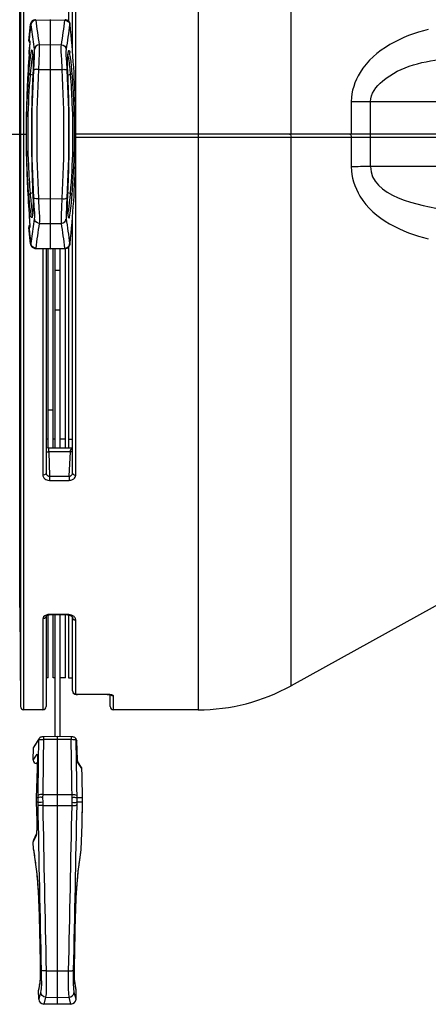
# Paper-space layout 'Sheet' of a CAD drawing. Header units: inches. Extents: x 0.2 to 10.8, y 0.2 to 8.3.
# Tile 148 of 256: x 1.601 to 1.856, y 3.747 to 4.363. Entities that reach past the tile are written whole.
import ezdxf

# ---------------------------------------------------------------- set-up
doc = ezdxf.new("R2010")
doc.units = ezdxf.units.IN
doc.header["$MEASUREMENT"] = 0
doc.layers.get('0').update_dxf_attribs({"lineweight": 5})

psp = doc.layouts.new('Sheet')

# ---------------------------------------------------------------- linework, layer by layer
at = {"color": 0, "linetype": 'ByBlock', "lineweight": -3}
for p, q in [((1.601077, 4.649566), (1.601077, 3.933566)), ((1.603077, 3.931566), (1.603077, 4.651566)), ((1.770237, 4.291566), (1.770237, 4.63652)), ((1.600535, 3.995583), (1.600535, 4.587548)), ((1.71206, 4.515671), (1.71206, 3.931566)), ((1.633563, 4.342316), (1.633563, 4.503572)), ((1.635562, 4.078334), (1.635562, 4.504797)), ((1.631094, 4.487995), (1.631094, 4.362162)), ((1.606345, 4.349946), (1.607356, 4.360239)), ((1.60738, 4.360227), (1.607421, 4.360062)), ((1.610504, 4.363085), (1.610545, 4.362889)), ((1.610545, 4.362889), (1.619694, 4.363047)), ((1.619694, 4.219864), (1.619694, 4.363268)), ((1.619694, 4.363047), (1.628843, 4.362889)), ((1.628843, 4.362889), (1.628884, 4.363085)), ((1.62946, 4.363049), (1.628901, 4.363108)), ((1.630285, 4.362766), (1.62946, 4.363049)), ((1.630963, 4.362307), (1.630287, 4.362765)), ((1.631967, 4.360062), (1.632008, 4.360227)), ((1.60637, 4.349945), (1.606753, 4.349946)), ((1.60637, 4.349945), (1.606414, 4.349363)), ((1.606414, 4.349363), (1.606442, 4.349236)), ((1.606442, 4.349236), (1.606802, 4.348549)), ((1.606756, 4.34733), (1.606707, 4.346383)), ((1.606753, 4.349946), (1.606803, 4.349286)), ((1.609095, 4.347818), (1.609585, 4.344513)), ((1.612717, 4.347416), (1.619694, 4.347536)), ((1.619694, 4.347536), (1.626671, 4.347416)), ((1.606517, 4.34331), (1.606388, 4.341454)), ((1.606643, 4.345269), (1.606517, 4.34331)), ((1.606707, 4.346383), (1.606643, 4.345269)), ((1.608313, 4.34365), (1.60898, 4.338451)), ((1.608313, 4.34365), (1.608323, 4.343223)), ((1.630408, 4.338451), (1.631075, 4.34365)), ((1.631075, 4.34365), (1.631065, 4.343223)), ((1.608967, 4.338876), (1.60898, 4.338451)), ((1.630421, 4.338876), (1.630408, 4.338451)), ((1.608737, 4.328341), (1.607268, 4.328754)), ((1.612265, 4.331938), (1.619694, 4.331966)), ((1.619694, 4.331966), (1.627123, 4.331938)), ((1.632119, 4.328754), (1.63065, 4.328341)), ((1.807842, 4.31205), (1.807842, 4.291566)), ((1.819866, 4.311854), (2.155252, 4.311854)), ((1.819866, 4.271278), (1.819866, 4.311854)), ((1.63538, 4.306173), (1.635397, 4.306335)), ((1.635491, 4.306794), (1.635418, 4.306351)), ((1.635468, 4.306733), (1.635491, 4.306794)), ((1.635165, 4.294372), (1.63518, 4.297929)), ((1.63518, 4.297929), (1.635198, 4.300154)), ((1.570454, 4.291566), (1.604676, 4.291566)), ((2.274714, 4.291566), (1.635163, 4.291566)), ((1.635166, 4.288624), (1.635165, 4.294372)), ((1.635164, 4.289555), (2.274714, 4.289565)), ((1.635184, 4.284579), (1.635166, 4.288624)), ((1.770109, 4.29056), (1.770237, 4.289556)), ((1.770237, 3.946612), (1.770237, 4.289556)), ((1.807714, 4.29056), (1.807842, 4.289555)), ((1.807842, 4.289555), (1.807842, 4.271082)), ((1.63521, 4.28203), (1.635184, 4.284579)), ((1.635233, 4.280602), (1.63521, 4.28203)), ((1.635261, 4.279404), (1.635233, 4.280602)), ((1.635396, 4.276791), (1.635379, 4.27695)), ((1.635414, 4.276783), (1.635385, 4.276993)), ((1.635491, 4.276338), (1.635418, 4.27678)), ((1.635491, 4.276338), (1.635468, 4.276398)), ((2.155252, 4.271278), (1.819866, 4.271278)), ((1.608738, 4.254791), (1.607268, 4.254378)), ((1.632119, 4.254378), (1.630651, 4.254791)), ((1.612265, 4.251194), (1.619694, 4.251166)), ((1.619694, 4.251166), (1.627123, 4.251194)), ((1.60898, 4.244681), (1.608313, 4.239482)), ((1.608967, 4.244256), (1.60898, 4.244681)), ((1.631075, 4.239482), (1.630408, 4.244681)), ((1.630421, 4.244256), (1.630408, 4.244681)), ((1.606388, 4.241678), (1.606514, 4.239857)), ((1.606514, 4.239857), (1.606641, 4.237889)), ((1.606641, 4.237889), (1.606706, 4.236768)), ((1.608313, 4.239482), (1.608323, 4.239909)), ((1.609585, 4.238618), (1.609099, 4.235314)), ((1.631075, 4.239482), (1.631065, 4.239909)), ((1.633563, 4.07956), (1.633563, 4.240816)), ((1.607356, 4.222893), (1.606345, 4.233186)), ((1.60637, 4.233186), (1.606415, 4.233772)), ((1.606753, 4.233186), (1.60637, 4.233186)), ((1.606415, 4.233772), (1.606443, 4.233898)), ((1.606443, 4.233898), (1.606802, 4.234583)), ((1.606753, 4.233186), (1.606803, 4.233846)), ((1.612717, 4.235716), (1.619694, 4.235596)), ((1.619694, 4.235596), (1.626671, 4.235716)), ((1.607421, 4.22307), (1.60738, 4.222904)), ((1.610487, 4.220024), (1.619694, 4.219864)), ((1.610545, 4.220243), (1.610504, 4.220046)), ((1.610545, 4.220243), (1.619694, 4.220085)), ((1.615059, 4.219944), (1.615059, 4.078326)), ((1.617058, 4.21991), (1.617058, 4.079531)), ((1.618294, 4.095137), (1.618294, 4.219888)), ((1.619694, 4.220085), (1.628843, 4.220243)), ((1.619694, 4.219864), (1.628901, 4.220024)), ((1.621494, 4.095137), (1.621494, 4.219895)), ((1.622694, 4.095137), (1.622694, 4.219916)), ((1.625894, 4.095137), (1.625894, 4.219972)), ((1.628884, 4.220046), (1.628843, 4.220243)), ((1.628901, 4.220024), (1.62946, 4.220083)), ((1.629094, 4.095137), (1.629094, 4.220024)), ((1.629461, 4.220083), (1.630287, 4.220367)), ((1.630287, 4.220367), (1.630963, 4.220825)), ((1.631094, 4.220971), (1.631094, 4.095137)), ((1.632008, 4.222904), (1.631967, 4.22307)), ((1.625894, 4.206298), (1.622694, 4.206298)), ((1.625894, 4.18154), (1.622694, 4.18154)), ((1.621494, 4.118844), (1.618294, 4.118844)), ((1.618294, 4.100702), (1.617058, 4.100702)), ((1.622694, 4.100702), (1.621494, 4.100702)), ((1.629094, 4.100702), (1.625894, 4.100702)), ((1.631094, 4.100702), (1.633563, 4.100702)), ((1.617565, 4.095408), (1.617058, 4.095839)), ((1.618294, 4.09516), (1.617565, 4.095408)), ((1.61857, 4.095136), (1.618294, 4.09516)), ((1.633563, 4.095137), (1.618571, 4.095137)), ((1.633563, 4.094376), (1.633359, 4.094205)), ((1.632277, 4.092794), (1.618701, 4.092794)), ((1.618701, 4.092794), (1.61907, 4.077672)), ((1.631539, 4.077672), (1.632277, 4.092794)), ((1.632277, 4.092794), (1.632362, 4.093994)), ((1.633359, 4.094205), (1.632362, 4.093994)), ((1.61907, 4.077672), (1.631539, 4.077672)), ((1.61907, 4.077672), (1.61907, 4.075055)), ((1.631539, 4.077672), (1.631539, 4.075055)), ((1.61907, 4.075055), (1.631539, 4.075055)), ((1.872015, 4.003028), (1.770237, 3.946612)), ((1.600535, 3.995583), (1.601069, 3.9344)), ((1.616177, 3.990363), (1.615502, 3.989708)), ((1.616616, 3.990636), (1.616177, 3.990363)), ((1.61705, 3.990835), (1.616616, 3.990636)), ((1.61811, 3.991132), (1.61705, 3.990835)), ((1.617059, 3.990133), (1.617059, 3.933602)), ((1.619017, 3.991206), (1.61811, 3.991132)), ((1.618294, 3.951566), (1.618294, 3.990782)), ((1.630471, 3.991206), (1.619017, 3.991206)), ((1.619018, 3.990874), (1.619017, 3.991206)), ((1.630471, 3.990874), (1.619018, 3.990874)), ((1.621494, 3.951566), (1.621494, 3.990874)), ((1.622694, 3.956587), (1.622694, 3.990874)), ((1.625894, 3.956587), (1.625894, 3.990874)), ((1.629094, 3.951566), (1.629094, 3.990874)), ((1.631223, 3.991167), (1.630471, 3.991206)), ((1.630471, 3.990874), (1.630471, 3.991206)), ((1.630946, 3.99085), (1.631094, 3.990823)), ((1.631094, 3.990831), (1.631094, 3.951566)), ((1.632923, 3.990767), (1.631223, 3.991167)), ((1.633367, 3.990575), (1.632923, 3.990767)), ((1.615059, 3.988449), (1.615059, 3.931566)), ((1.633563, 3.943457), (1.633563, 3.989424)), ((1.635562, 3.941444), (1.635562, 3.987677)), ((1.622694, 3.91486), (1.622694, 3.956587)), ((1.625894, 3.914852), (1.625894, 3.956587)), ((1.618294, 3.951566), (1.617059, 3.951566)), ((1.622694, 3.951566), (1.621494, 3.951566)), ((1.629094, 3.951566), (1.625894, 3.951566)), ((1.631094, 3.951566), (1.633563, 3.951566)), ((1.63367, 3.942736), (1.633942, 3.942281)), ((1.6349, 3.941424), (1.635289, 3.941315)), ((1.655146, 3.941105), (1.636751, 3.941105)), ((1.656102, 3.94113), (1.655146, 3.941158)), ((1.655146, 3.941105), (1.656739, 3.941014)), ((1.656638, 3.941025), (1.657129, 3.940951)), ((1.656739, 3.941014), (1.657778, 3.940808)), ((1.657129, 3.933601), (1.657129, 3.940951)), ((1.657778, 3.940808), (1.657845, 3.940784)), ((1.657823, 3.940792), (1.658119, 3.940498)), ((1.658119, 3.940498), (1.659129, 3.940231)), ((1.659129, 3.931566), (1.659129, 3.940231)), ((1.615059, 3.931566), (1.603077, 3.931566)), ((1.71206, 3.931566), (1.659129, 3.931566)), ((1.609236, 3.907858), (1.612316, 3.9126)), ((1.612625, 3.913615), (1.609556, 3.908876)), ((1.613615, 3.914425), (1.613433, 3.91433)), ((1.61403, 3.91456), (1.613848, 3.914502)), ((1.614498, 3.914647), (1.614289, 3.914609)), ((1.624094, 3.914888), (1.615439, 3.914716)), ((1.615439, 3.914716), (1.615443, 3.913109)), ((1.615443, 3.913109), (1.624094, 3.91328)), ((1.632749, 3.914716), (1.624094, 3.914888)), ((1.624094, 3.747416), (1.624094, 3.914888)), ((1.624094, 3.91328), (1.632745, 3.913109)), ((1.632749, 3.914716), (1.632745, 3.913109)), ((1.635562, 3.913616), (1.635327, 3.913915)), ((1.635936, 3.913037), (1.635563, 3.913615)), ((1.635563, 3.913614), (1.635713, 3.913334)), ((1.635713, 3.913334), (1.635872, 3.9126)), ((1.635872, 3.9126), (1.636253, 3.912012)), ((1.636048, 3.91284), (1.63595, 3.913015)), ((1.636258, 3.912012), (1.636048, 3.91284)), ((1.636258, 3.912012), (1.636237, 3.912228)), ((1.636654, 3.900585), (1.636253, 3.912012)), ((1.608964, 3.900083), (1.609236, 3.907858)), ((1.608964, 3.900083), (1.611445, 3.903792)), ((1.611445, 3.903792), (1.61153, 3.903172)), ((1.611619, 3.901017), (1.610762, 3.876562)), ((1.610963, 3.898013), (1.611545, 3.898888)), ((1.611514, 3.898013), (1.610963, 3.898013)), ((1.61153, 3.903172), (1.611603, 3.90302)), ((1.611586, 3.903185), (1.611619, 3.902781)), ((1.611586, 3.903183), (1.611619, 3.901017)), ((1.63672, 3.899501), (1.636654, 3.900585)), ((1.63678, 3.899077), (1.636659, 3.900585)), ((1.636739, 3.899386), (1.636659, 3.900585)), ((1.636765, 3.899099), (1.63672, 3.899501)), ((1.636822, 3.898761), (1.636765, 3.899099)), ((1.636875, 3.898603), (1.636777, 3.899049)), ((1.639202, 3.895484), (1.63678, 3.899077)), ((1.636798, 3.898981), (1.63678, 3.899077)), ((1.636875, 3.898603), (1.636822, 3.898761)), ((1.639406, 3.894855), (1.636875, 3.898603)), ((1.639562, 3.890408), (1.639406, 3.894855)), ((1.639563, 3.890333), (1.639562, 3.890407)), ((1.639882, 3.876003), (1.639562, 3.89038)), ((1.610762, 3.876562), (1.610762, 3.87377)), ((1.611771, 3.876562), (1.61077, 3.876562)), ((1.61178, 3.87377), (1.61077, 3.87377)), ((1.611799, 3.878049), (1.611771, 3.876562)), ((1.611771, 3.876562), (1.61178, 3.87377)), ((1.61178, 3.87377), (1.611821, 3.872093)), ((1.614924, 3.878564), (1.614896, 3.876792)), ((1.614896, 3.876792), (1.614904, 3.873729)), ((1.614904, 3.873729), (1.614945, 3.87173)), ((1.614924, 3.878564), (1.624094, 3.878596)), ((1.624094, 3.878596), (1.633264, 3.878564)), ((1.633243, 3.87173), (1.633284, 3.873729)), ((1.633292, 3.876792), (1.633264, 3.878564)), ((1.633284, 3.873729), (1.633292, 3.876792)), ((1.636367, 3.872093), (1.636408, 3.87377)), ((1.636416, 3.876562), (1.636388, 3.878049)), ((1.636408, 3.87377), (1.636416, 3.876562)), ((1.639868, 3.87377), (1.636408, 3.87377)), ((1.639868, 3.876562), (1.636416, 3.876562)), ((1.639562, 3.859952), (1.639882, 3.874315)), ((1.639838, 3.872839), (1.639868, 3.87377)), ((1.639868, 3.876562), (1.63984, 3.877443)), ((1.639891, 3.875166), (1.639869, 3.876559)), ((1.639869, 3.873772), (1.639891, 3.875166)), ((1.639891, 3.875166), (1.639887, 3.875711)), ((1.639887, 3.874607), (1.639891, 3.875166)), ((1.614945, 3.87173), (1.624094, 3.871707)), ((1.624094, 3.871707), (1.633243, 3.87173)), ((1.611055, 3.854743), (1.611019, 3.854395)), ((1.639014, 3.844228), (1.639562, 3.859924)), ((1.639562, 3.859925), (1.639563, 3.859998)), ((1.61079, 3.852962), (1.609004, 3.849096)), ((1.609174, 3.844228), (1.609004, 3.849096)), ((1.610924, 3.853776), (1.609187, 3.850004)), ((1.61079, 3.852962), (1.610864, 3.853593)), ((1.610864, 3.853593), (1.610964, 3.853864)), ((1.609174, 3.844228), (1.6092, 3.844052)), ((1.609174, 3.844228), (1.609194, 3.844009)), ((1.609194, 3.844009), (1.610686, 3.833277)), ((1.637502, 3.833277), (1.638994, 3.844009)), ((1.638982, 3.84401), (1.639014, 3.844228)), ((1.638994, 3.844009), (1.639014, 3.844228)), ((1.610673, 3.833467), (1.610686, 3.833277)), ((1.610673, 3.833467), (1.610697, 3.833284)), ((1.637491, 3.833284), (1.637515, 3.833467)), ((1.637515, 3.833467), (1.637502, 3.833277)), ((1.612706, 3.803004), (1.613361, 3.773825)), ((1.634827, 3.773825), (1.635482, 3.803004)), ((1.617117, 3.768318), (1.624094, 3.7683)), ((1.617117, 3.768318), (1.617122, 3.768029)), ((1.624094, 3.7683), (1.631071, 3.768318)), ((1.631066, 3.768029), (1.631071, 3.768318)), ((1.617122, 3.768029), (1.617128, 3.767685)), ((1.617158, 3.765172), (1.61716, 3.764997)), ((1.61716, 3.764997), (1.617161, 3.764852)), ((1.617161, 3.764852), (1.617161, 3.764732)), ((1.631027, 3.764852), (1.631028, 3.764997)), ((1.631027, 3.764732), (1.631027, 3.764852)), ((1.631028, 3.764997), (1.631029, 3.765172)), ((1.63106, 3.767685), (1.631066, 3.768029)), ((1.61302, 3.759871), (1.612247, 3.756238)), ((1.612442, 3.750652), (1.612247, 3.756238)), ((1.613059, 3.760351), (1.61229, 3.756725)), ((1.61302, 3.759871), (1.613059, 3.760351)), ((1.635127, 3.76036), (1.634969, 3.761788)), ((1.635898, 3.756725), (1.635129, 3.760351)), ((1.635168, 3.759871), (1.635129, 3.760351)), ((1.635941, 3.756238), (1.635168, 3.759871)), ((1.635746, 3.750652), (1.635941, 3.756238)), ((1.613529, 3.754857), (1.612442, 3.750652)), ((1.616665, 3.751841), (1.615585, 3.747564)), ((1.616665, 3.751841), (1.624094, 3.751714)), ((1.624094, 3.751714), (1.631523, 3.751841)), ((1.632604, 3.747564), (1.631523, 3.751841)), ((1.635746, 3.750652), (1.634659, 3.754857)), ((1.624094, 3.747416), (1.615584, 3.747564)), ((1.632604, 3.747564), (1.624094, 3.747416))]:
    psp.add_line(p, q, dxfattribs=at)
for points in [[(1.610487, 4.363108), (1.609928, 4.363049), (1.609103, 4.362766), (1.608427, 4.36231), (1.607915, 4.361737), (1.60757, 4.361098), (1.607387, 4.360457), (1.607356, 4.360239)], [(1.632032, 4.360239), (1.632001, 4.360454), (1.63182, 4.361093), (1.631477, 4.361731), (1.630966, 4.362305)], [(1.606803, 4.349392), (1.606802, 4.349401), (1.606804, 4.349376), (1.606807, 4.349286), (1.60681, 4.349142), (1.606809, 4.34895), (1.606806, 4.348713), (1.606799, 4.348432), (1.606788, 4.348107), (1.606774, 4.34774), (1.606756, 4.34733)], [(1.606388, 4.341454), (1.605259, 4.321822), (1.604676, 4.301678)], [(1.608982, 4.338438), (1.608995, 4.338282), (1.609014, 4.337743), (1.609017, 4.336898), (1.609001, 4.335749), (1.608964, 4.334289), (1.608905, 4.332508)], [(1.63077, 4.325638), (1.630543, 4.330932), (1.630459, 4.333188), (1.630403, 4.335037), (1.630375, 4.336486), (1.630372, 4.337548), (1.63039, 4.338225), (1.630406, 4.338437)], [(1.606273, 4.329716), (1.606393, 4.329352), (1.606738, 4.329018), (1.607268, 4.328754)], [(1.608905, 4.332508), (1.608722, 4.327986), (1.608618, 4.325638)], [(1.633115, 4.329716), (1.632995, 4.329352), (1.632649, 4.329018), (1.632119, 4.328754)], [(1.608618, 4.325638), (1.608133, 4.312342), (1.607878, 4.29852), (1.607878, 4.284643), (1.608132, 4.27082), (1.608618, 4.257494)], [(1.63077, 4.257494), (1.631255, 4.270789), (1.63151, 4.284611), (1.63151, 4.298488), (1.631256, 4.312311), (1.63077, 4.325638)], [(1.604874, 4.308506), (1.604663, 4.302682), (1.604664, 4.280418), (1.604876, 4.27457)], [(1.635198, 4.300154), (1.635225, 4.302108), (1.635242, 4.302954), (1.63526, 4.3037), (1.635281, 4.304347), (1.635302, 4.304898), (1.635325, 4.305356), (1.635349, 4.305727), (1.635372, 4.306014), (1.635394, 4.306217), (1.635412, 4.306336)], [(1.769267, 4.291566), (1.769754, 4.291296), (1.770109, 4.29056)], [(1.806873, 4.291566), (1.807359, 4.291296), (1.807714, 4.29056)], [(1.604676, 4.281485), (1.605258, 4.26134), (1.606388, 4.241678)], [(1.635415, 4.276781), (1.635404, 4.276844), (1.635387, 4.27697), (1.635369, 4.277154), (1.63535, 4.277393), (1.63533, 4.277686), (1.635312, 4.278032), (1.635294, 4.278434), (1.635277, 4.27889), (1.635261, 4.279404)], [(1.608618, 4.257494), (1.608845, 4.2522), (1.608929, 4.249943), (1.608985, 4.248095), (1.609013, 4.246646), (1.609016, 4.245584), (1.608998, 4.244907), (1.608982, 4.244695)], [(1.630483, 4.250624), (1.630665, 4.255146), (1.63077, 4.257494)], [(1.606273, 4.253416), (1.606393, 4.253779), (1.606738, 4.254114), (1.607268, 4.254378)], [(1.630406, 4.244694), (1.630393, 4.24485), (1.630374, 4.245388), (1.630371, 4.246234), (1.630387, 4.247383), (1.630424, 4.248843), (1.630483, 4.250624)], [(1.633115, 4.253416), (1.632995, 4.253779), (1.632649, 4.254114), (1.632119, 4.254378)], [(1.606706, 4.236768), (1.606755, 4.235815), (1.606773, 4.235404), (1.606788, 4.235035), (1.606799, 4.23471), (1.606806, 4.234429), (1.606809, 4.234191), (1.60681, 4.233999), (1.606808, 4.233853), (1.606804, 4.23376), (1.606803, 4.233743)], [(1.607356, 4.222893), (1.607387, 4.222678), (1.607568, 4.222039), (1.607911, 4.221401), (1.608422, 4.220827), (1.609099, 4.220367), (1.609927, 4.220083), (1.610487, 4.220024)], [(1.630961, 4.220822), (1.631473, 4.221395), (1.631818, 4.222033), (1.632001, 4.222675), (1.632032, 4.222893)], [(1.632362, 4.093994), (1.632531, 4.094425), (1.632886, 4.094714), (1.633344, 4.094897), (1.633563, 4.094945)], [(1.633563, 4.093155), (1.633279, 4.09296), (1.632277, 4.092794)], [(1.617058, 4.079531), (1.616802, 4.07893), (1.616069, 4.078488), (1.615059, 4.078326)], [(1.615059, 4.078326), (1.615093, 4.077898), (1.615188, 4.077499), (1.615346, 4.077108), (1.615575, 4.076717), (1.615893, 4.076326), (1.616316, 4.075946), (1.616843, 4.075604), (1.61747, 4.075326), (1.618206, 4.075132), (1.61907, 4.075055)], [(1.617058, 4.079531), (1.617076, 4.07929), (1.617125, 4.079065), (1.617204, 4.078845), (1.617319, 4.078624), (1.617479, 4.078403), (1.617691, 4.078187), (1.617955, 4.077993), (1.618269, 4.077833), (1.618638, 4.07772), (1.61907, 4.077672)], [(1.631539, 4.077672), (1.631804, 4.077695), (1.632051, 4.077745), (1.632292, 4.077823), (1.632533, 4.077934), (1.632774, 4.078086), (1.633009, 4.078285), (1.633221, 4.078532), (1.633393, 4.078824), (1.633514, 4.079164), (1.633563, 4.07956)], [(1.631539, 4.075055), (1.632068, 4.075084), (1.632561, 4.075163), (1.633042, 4.075292), (1.633522, 4.075481), (1.634002, 4.075741), (1.63447, 4.076087), (1.63489, 4.076519), (1.635231, 4.077031), (1.635469, 4.077632), (1.635562, 4.078334)], [(1.633563, 4.07956), (1.633807, 4.078951), (1.634542, 4.0785), (1.635562, 4.078334)], [(1.617059, 3.990133), (1.616802, 3.989308), (1.616069, 3.98868), (1.615059, 3.988449)], [(1.615502, 3.989708), (1.615272, 3.989334), (1.615118, 3.988917), (1.615059, 3.988449)], [(1.617058, 3.990111), (1.617061, 3.990117), (1.617166, 3.99026), (1.617488, 3.990504), (1.618036, 3.990736), (1.618748, 3.990864), (1.619018, 3.990874)], [(1.630471, 3.990874), (1.631026, 3.990845), (1.631969, 3.990653), (1.632747, 3.990314), (1.633269, 3.989913), (1.633512, 3.989571), (1.633562, 3.989365)], [(1.635562, 3.987677), (1.635506, 3.988194), (1.635355, 3.988666), (1.635128, 3.989094), (1.634843, 3.989477), (1.634514, 3.989814), (1.634156, 3.990105), (1.633774, 3.990357), (1.633367, 3.990575)], [(1.633562, 3.989365), (1.633807, 3.988556), (1.634542, 3.987913), (1.635562, 3.987677)], [(1.633562, 3.943362), (1.633807, 3.942456), (1.634542, 3.941716), (1.635562, 3.941444)], [(1.633562, 3.943362), (1.633673, 3.942719), (1.634159, 3.94193), (1.634906, 3.941419), (1.635823, 3.94117), (1.636751, 3.941105)], [(1.636751, 3.941158), (1.636586, 3.941161), (1.636417, 3.941169), (1.636242, 3.941185), (1.636061, 3.94121), (1.635883, 3.941248), (1.635724, 3.941299), (1.635608, 3.941365), (1.635562, 3.941444)], [(1.659129, 3.940231), (1.65909, 3.940357), (1.658979, 3.940479), (1.658786, 3.940602), (1.658497, 3.940726), (1.658087, 3.940851), (1.657552, 3.940966), (1.656896, 3.941062), (1.656102, 3.94113)], [(1.612625, 3.913615), (1.612475, 3.913334), (1.612316, 3.9126)], [(1.615439, 3.914716), (1.615032, 3.914699), (1.61448, 3.914645), (1.614011, 3.914556), (1.613593, 3.914418), (1.613188, 3.914196), (1.612824, 3.913875), (1.612625, 3.913615)], [(1.635326, 3.913916), (1.634959, 3.914223), (1.634557, 3.914434), (1.634143, 3.914565), (1.633675, 3.91465), (1.633126, 3.914701), (1.632749, 3.914716)], [(1.636253, 3.912012), (1.636144, 3.912611), (1.63595, 3.913016)], [(1.610762, 3.87377), (1.611162, 3.862314), (1.611186, 3.861385), (1.611202, 3.860494), (1.611209, 3.859647), (1.611209, 3.858847), (1.611202, 3.858098), (1.611189, 3.857403), (1.611171, 3.856762), (1.611148, 3.856177), (1.611121, 3.855648), (1.61109, 3.855178), (1.611057, 3.854766), (1.611022, 3.854415), (1.610986, 3.854131), (1.610954, 3.853919), (1.610928, 3.853787)], [(1.610686, 3.833276), (1.611013, 3.830552), (1.611381, 3.826922), (1.611741, 3.822692), (1.612071, 3.817994), (1.612352, 3.812979), (1.612569, 3.807809), (1.612706, 3.803004)], [(1.635482, 3.803004), (1.635618, 3.807777), (1.635834, 3.812947), (1.636115, 3.817963), (1.636444, 3.822663), (1.636805, 3.826897), (1.637173, 3.830531), (1.637502, 3.833276)], [(1.613361, 3.773825), (1.613409, 3.770902), (1.613415, 3.767927), (1.613377, 3.765386), (1.613309, 3.763335), (1.61322, 3.761797), (1.613124, 3.760781), (1.613061, 3.76036)], [(1.634811, 3.765363), (1.634774, 3.767867), (1.634778, 3.770845), (1.634827, 3.773825)], [(1.635127, 3.760361), (1.635065, 3.760771), (1.63497, 3.761778), (1.634881, 3.763301), (1.634812, 3.765337)]]:
    psp.add_lwpolyline(points, dxfattribs=at)
for centre, radius, start, end in [((2.253694, 4.291566), 0.649951, 173.935905, 174.846667), ((2.28736, 4.446773), 0.685446, 187.26756, 188.300554), ((2.287089, 4.449929), 0.68212, 187.331045, 188.643535), ((0.952299, 4.449929), 0.68212, 351.356465, 352.668955), ((0.952054, 4.44677), 0.685419, 351.420145, 352.73245), ((0.985694, 4.291566), 0.649951, 1.337201, 6.064095), ((1.608337, 4.349766), 0.002, 174.846852, 219.43279), ((2.303636, 4.291522), 0.699033, 175.903003, 177.530989), ((1.280346, 4.36516), 0.326904, 355.84331, 356.628938), ((2.375847, 4.446395), 0.77438, 187.655862, 187.981005), ((0.863541, 4.446395), 0.77438, 352.018995, 352.344063), ((2.342574, 4.291566), 0.734529, 176.88639, 183.11361), ((2.367549, 4.291566), 0.756363, 176.940272, 183.059728), ((0.871839, 4.291566), 0.756363, 356.940271, 3.059729), ((0.896814, 4.291566), 0.734529, 356.88639, 3.11361), ((2.363273, 4.291451), 0.755428, 177.405093, 178.430219), ((0.87612, 4.291451), 0.755423, 1.568593, 2.59491), ((2.302826, 4.291561), 0.698222, 177.531314, 178.369754), ((2.302612, 4.291564), 0.698008, 178.369506, 179.177747), ((2.359942, 4.29155), 0.752095, 178.430795, 178.782707), ((0.879505, 4.291552), 0.752036, 1.250589, 1.568023), ((2.359265, 4.291566), 0.751418, 178.782817, 181.250042), ((0.880123, 4.291566), 0.751418, 358.783036, 1.25053), ((2.302737, 4.291566), 0.698133, 179.178065, 180.496166), ((2.302482, 4.291564), 0.697878, 180.496228, 181.626801), ((2.359891, 4.29158), 0.752044, 181.2501, 181.568032), ((0.879439, 4.291582), 0.752102, 358.430785, 358.782926), ((0.985694, 4.291566), 0.649951, 353.935905, 358.662799), ((2.302831, 4.291571), 0.698227, 181.626538, 182.467428), ((2.363256, 4.29168), 0.75541, 181.568597, 182.594918), ((0.876127, 4.29168), 0.755415, 357.405085, 358.430215), ((2.30363, 4.29161), 0.699027, 182.467751, 184.097003), ((2.375847, 4.136737), 0.77438, 172.018995, 172.344063), ((0.863541, 4.136737), 0.77438, 7.655862, 7.981005), ((0.952054, 4.136362), 0.685419, 7.26755, 8.579855), ((1.608337, 4.233366), 0.002, 140.568114, 185.153148), ((2.253694, 4.291566), 0.649951, 185.153333, 186.064095), ((2.28736, 4.136359), 0.685446, 171.699446, 172.73244), ((2.287089, 4.133203), 0.68212, 171.356465, 172.668955), ((0.952299, 4.133203), 0.68212, 7.331045, 8.643535), ((1.71206, 4.051566), 0.12, 270, 299), ((1.603077, 3.933566), 0.002, 180.5, 270), ((1.615059, 3.933566), 0.002, 270, 1), ((1.659129, 3.933566), 0.002, 178.999984, 270), ((18.033748, 3.650017), 16.423532, 179.0839027, 179.2044537), ((18.115351, 3.647751), 16.502042, 179.078626, 179.1985785), ((-14.867164, 3.647751), 16.502042, 0.8014215, 0.921374), ((-14.78556, 3.650017), 16.423532, 0.7955463, 0.9160973), ((1.611234, 3.907788), 0.002, 147.058114, 178), ((1.610963, 3.900013), 0.002, 178, 270.000001), ((1.638207, 3.894813), 0.0012, 2.000001, 33.98844), ((31.144908, 4.438401), 29.538517, 181.0985321, 181.2991654), ((31.288095, 4.442995), 29.678648, 181.1029165, 181.3026027), ((-28.039907, 4.442995), 29.678648, 358.6973973, 358.8970835), ((-27.896721, 4.438401), 29.538517, 358.7008346, 358.9014679), ((1.611003, 3.849166), 0.002, 155.229839, 182.000001), ((1.600481, 3.855247), 0.010593, 351.811468, 352.292759), ((1.614246, 3.756307), 0.002, 167.959257, 181.999967), ((1.633942, 3.756307), 0.002, 358.000033, 12.040743), ((1.61564, 3.750764), 0.0032, 182, 268.999997), ((1.632548, 3.750764), 0.0032, 271.000003, 358)]:
    psp.add_arc(centre, radius, start, end, dxfattribs=at)
for points in [[(1.610504, 4.363085), (1.609212, 4.363061), (1.607224, 4.361566), (1.60773, 4.360377)], [(1.610545, 4.362889), (1.60926, 4.362863), (1.607266, 4.361392), (1.607771, 4.360209)], [(1.628843, 4.362889), (1.630128, 4.362863), (1.632122, 4.361392), (1.631617, 4.360209)], [(1.628884, 4.363085), (1.630176, 4.363061), (1.632164, 4.361566), (1.631658, 4.360377)], [(1.606819, 4.34924), (1.606818, 4.348138), (1.606748, 4.347037), (1.606684, 4.345937)], [(1.612717, 4.347415), (1.611416, 4.347389), (1.609397, 4.345856), (1.609941, 4.344675)], [(1.626671, 4.347416), (1.627971, 4.347389), (1.629991, 4.345856), (1.629447, 4.344675)], [(1.819864, 4.271278), (1.819864, 4.252832), (1.849789, 4.246852), (1.868014, 4.244005)], [(1.612717, 4.235716), (1.611416, 4.235743), (1.609397, 4.237276), (1.609941, 4.238457)], [(1.626671, 4.235716), (1.627971, 4.235743), (1.629991, 4.237276), (1.629447, 4.238457)], [(1.610504, 4.220046), (1.609212, 4.220071), (1.607224, 4.221566), (1.60773, 4.222755)], [(1.610545, 4.220243), (1.60926, 4.220269), (1.607266, 4.22174), (1.607771, 4.222923)], [(1.628843, 4.220243), (1.630128, 4.220269), (1.632122, 4.22174), (1.631617, 4.222923)], [(1.628884, 4.220046), (1.630176, 4.220071), (1.632164, 4.221566), (1.631658, 4.222755)], [(1.612713, 3.802978), (1.612926, 3.793252), (1.613144, 3.783527), (1.613367, 3.773801)], [(1.634821, 3.773801), (1.635044, 3.783527), (1.635262, 3.793252), (1.635475, 3.802978)], [(1.616665, 3.751841), (1.615345, 3.751878), (1.613278, 3.753502), (1.613893, 3.754671)], [(1.631523, 3.751841), (1.632843, 3.751878), (1.63491, 3.753502), (1.634295, 3.754671)]]:
    psp.add_open_spline(points, degree=3, dxfattribs=at)
for points, knots in [([(1.855992, 4.357053), (1.839691, 4.352976), (1.815737, 4.341595), (1.807842, 4.318362), (1.807842, 4.31205)], [0, 0, 0, 0, 0.7269431, 1, 1, 1, 1]), ([(1.606753, 4.349946), (1.606815, 4.349945), (1.606782, 4.349575), (1.606819, 4.349415), (1.606819, 4.34924)], [0, 0, 0, 0, 0.2608652, 1, 1, 1, 1]), ([(1.612717, 4.347416), (1.612791, 4.34683), (1.61268, 4.341647), (1.612473, 4.336505), (1.612265, 4.331938)], [0, 0, 0, 0, 0.1143706, 1, 1, 1, 1]), ([(1.627123, 4.331938), (1.627038, 4.333804), (1.626912, 4.338952), (1.626255, 4.344148), (1.626671, 4.347416)], [0, 0, 0, 0, 0.3618309, 1, 1, 1, 1]), ([(1.606273, 4.329716), (1.606455, 4.33198), (1.606643, 4.334449), (1.607991, 4.346057), (1.608313, 4.34365)], [0, 0, 0, 0, 0.4831529, 1, 1, 1, 1]), ([(1.609585, 4.344513), (1.609659, 4.344021), (1.609547, 4.339643), (1.609338, 4.335313), (1.609129, 4.331463)], [0, 0, 0, 0, 0.1142819, 1, 1, 1, 1]), ([(1.630259, 4.331463), (1.630174, 4.333028), (1.630046, 4.337366), (1.629388, 4.341759), (1.629803, 4.344513)], [0, 0, 0, 0, 0.3601711, 1, 1, 1, 1]), ([(1.631075, 4.34365), (1.631089, 4.343757), (1.632054, 4.343916), (1.631412, 4.341296), (1.63243, 4.338986), (1.632611, 4.334544), (1.632974, 4.331468), (1.633115, 4.329716)], [0, 0, 0, 0, 0.0224989, 0.1359068, 0.3438437, 0.6365602, 1, 1, 1, 1]), ([(1.607268, 4.328754), (1.607379, 4.33005), (1.607759, 4.334009), (1.608181, 4.337974), (1.608688, 4.340605)], [0, 0, 0, 0, 0.3268595, 1, 1, 1, 1]), ([(1.609003, 4.33845), (1.609034, 4.33784), (1.608996, 4.333568), (1.608786, 4.329306), (1.60862, 4.325653)], [0, 0, 0, 0, 0.1432885, 1, 1, 1, 1]), ([(1.608967, 4.338876), (1.608976, 4.338816), (1.60899, 4.338678), (1.608998, 4.338539), (1.609002, 4.338461)], [0, 0, 0, 0, 0.4377136, 1, 1, 1, 1]), ([(1.630768, 4.325653), (1.630703, 4.327092), (1.630545, 4.331354), (1.630244, 4.335625), (1.630385, 4.338448)], [0, 0, 0, 0, 0.337637, 1, 1, 1, 1]), ([(1.630386, 4.33846), (1.63039, 4.338538), (1.630398, 4.338677), (1.630412, 4.338816), (1.630421, 4.338876)], [0, 0, 0, 0, 0.5629075, 1, 1, 1, 1]), ([(1.6307, 4.340605), (1.630825, 4.339956), (1.631449, 4.336024), (1.631837, 4.332061), (1.632119, 4.328754)], [0, 0, 0, 0, 0.1660987, 1, 1, 1, 1]), ([(1.819866, 4.311854), (1.819853, 4.316811), (1.833756, 4.333983), (1.853814, 4.336916), (1.868015, 4.339126)], [0, 0, 0, 0, 0.2564734, 1, 1, 1, 1]), ([(1.606273, 4.253416), (1.605784, 4.259514), (1.60428, 4.28492), (1.604727, 4.310448), (1.606273, 4.329716)], [0, 0, 0, 0, 0.2404192, 1, 1, 1, 1]), ([(1.607268, 4.254378), (1.60678, 4.26032), (1.60528, 4.285083), (1.605725, 4.309973), (1.607268, 4.328754)], [0, 0, 0, 0, 0.240337, 1, 1, 1, 1]), ([(1.612265, 4.331938), (1.611522, 4.331974), (1.61105, 4.332363), (1.60929, 4.331576), (1.609493, 4.331483)], [0, 0, 0, 0, 0.7694196, 1, 1, 1, 1]), ([(1.627123, 4.331938), (1.627866, 4.331974), (1.628337, 4.332363), (1.630098, 4.331576), (1.629895, 4.331483)], [0, 0, 0, 0, 0.7694179, 1, 1, 1, 1]), ([(1.632119, 4.328754), (1.632608, 4.322812), (1.634108, 4.298049), (1.633663, 4.273159), (1.632119, 4.254378)], [0, 0, 0, 0, 0.2403415, 1, 1, 1, 1]), ([(1.633115, 4.329716), (1.633604, 4.323617), (1.635108, 4.298212), (1.634661, 4.272683), (1.633115, 4.253416)], [0, 0, 0, 0, 0.2404237, 1, 1, 1, 1]), ([(1.807842, 4.31205), (1.80978, 4.311982), (1.813787, 4.311885), (1.817796, 4.311854), (1.819866, 4.311854)], [0, 0, 0, 0, 0.4836211, 1, 1, 1, 1]), ([(1.635352, 4.277274), (1.635217, 4.279125), (1.635209, 4.288653), (1.634804, 4.29819), (1.635352, 4.305836)], [0, 0, 0, 0, 0.1948871, 1, 1, 1, 1]), ([(1.635352, 4.305836), (1.635356, 4.305895), (1.635365, 4.306008), (1.635375, 4.30612), (1.63538, 4.306173)], [0, 0, 0, 0, 0.5255317, 1, 1, 1, 1]), ([(1.635397, 4.306335), (1.635406, 4.306418), (1.635424, 4.306551), (1.63545, 4.306684), (1.635468, 4.306733)], [0, 0, 0, 0, 0.6130045, 1, 1, 1, 1]), ([(1.635379, 4.27695), (1.635375, 4.277001), (1.635365, 4.277109), (1.635356, 4.277217), (1.635352, 4.277274)], [0, 0, 0, 0, 0.4745694, 1, 1, 1, 1]), ([(1.635468, 4.276398), (1.63545, 4.276447), (1.635424, 4.276578), (1.635406, 4.27671), (1.635396, 4.276791)], [0, 0, 0, 0, 0.3888731, 1, 1, 1, 1]), ([(1.819866, 4.271278), (1.817796, 4.271278), (1.813787, 4.271247), (1.80978, 4.27115), (1.807842, 4.271082)], [0, 0, 0, 0, 0.5163789, 1, 1, 1, 1]), ([(1.807842, 4.271082), (1.807842, 4.264723), (1.81543, 4.241323), (1.839697, 4.230153), (1.855992, 4.226078)], [0, 0, 0, 0, 0.274601, 1, 1, 1, 1]), ([(1.60862, 4.257479), (1.608685, 4.25604), (1.608842, 4.251778), (1.609146, 4.247505), (1.609003, 4.244681)], [0, 0, 0, 0, 0.3374648, 1, 1, 1, 1]), ([(1.630385, 4.24468), (1.630354, 4.245292), (1.630392, 4.249564), (1.630602, 4.253827), (1.630768, 4.257479)], [0, 0, 0, 0, 0.1435643, 1, 1, 1, 1]), ([(1.608313, 4.239482), (1.608299, 4.239374), (1.607336, 4.239214), (1.607975, 4.241834), (1.606959, 4.244141), (1.606777, 4.248584), (1.606414, 4.251662), (1.606273, 4.253416)], [0, 0, 0, 0, 0.0224999, 0.1357793, 0.3435365, 0.636074, 1, 1, 1, 1]), ([(1.608687, 4.242527), (1.608563, 4.243177), (1.607939, 4.247108), (1.607551, 4.251072), (1.607268, 4.254378)], [0, 0, 0, 0, 0.1661208, 1, 1, 1, 1]), ([(1.609129, 4.251669), (1.609214, 4.250104), (1.609342, 4.245766), (1.61, 4.241373), (1.609585, 4.238618)], [0, 0, 0, 0, 0.3601709, 1, 1, 1, 1]), ([(1.612265, 4.251194), (1.611522, 4.251158), (1.61105, 4.250769), (1.60929, 4.251556), (1.609493, 4.251649)], [0, 0, 0, 0, 0.7694177, 1, 1, 1, 1]), ([(1.612265, 4.251194), (1.61235, 4.249328), (1.612476, 4.24418), (1.613133, 4.238984), (1.612717, 4.235716)], [0, 0, 0, 0, 0.3618309, 1, 1, 1, 1]), ([(1.626671, 4.235716), (1.626597, 4.236302), (1.626708, 4.241485), (1.626915, 4.246626), (1.627123, 4.251194)], [0, 0, 0, 0, 0.1143706, 1, 1, 1, 1]), ([(1.627123, 4.251194), (1.627866, 4.251158), (1.628337, 4.250769), (1.630098, 4.251556), (1.629895, 4.251649)], [0, 0, 0, 0, 0.7694196, 1, 1, 1, 1]), ([(1.629803, 4.238618), (1.629729, 4.23911), (1.629841, 4.243488), (1.630049, 4.247818), (1.630259, 4.251669)], [0, 0, 0, 0, 0.1142819, 1, 1, 1, 1]), ([(1.632119, 4.254378), (1.632009, 4.253082), (1.631629, 4.249123), (1.631207, 4.245158), (1.630701, 4.242528)], [0, 0, 0, 0, 0.3268366, 1, 1, 1, 1]), ([(1.633115, 4.253416), (1.632933, 4.251152), (1.632745, 4.248683), (1.631397, 4.237075), (1.631075, 4.239482)], [0, 0, 0, 0, 0.4831769, 1, 1, 1, 1]), ([(1.609002, 4.244669), (1.608998, 4.244591), (1.608989, 4.244453), (1.608976, 4.244316), (1.608967, 4.244256)], [0, 0, 0, 0, 0.562152, 1, 1, 1, 1]), ([(1.630421, 4.244256), (1.630412, 4.244316), (1.630398, 4.244453), (1.63039, 4.244591), (1.630386, 4.244669)], [0, 0, 0, 0, 0.4378597, 1, 1, 1, 1]), ([(1.60639, 4.241667), (1.606449, 4.240844), (1.606618, 4.238261), (1.606816, 4.235676), (1.606818, 4.233912)], [0, 0, 0, 0, 0.3188486, 1, 1, 1, 1]), ([(1.606818, 4.233912), (1.606818, 4.233732), (1.606778, 4.233569), (1.606817, 4.233186), (1.606753, 4.233186)], [0, 0, 0, 0, 0.737596, 1, 1, 1, 1]), ([(1.618571, 4.095136), (1.618774, 4.095095), (1.618427, 4.093922), (1.618683, 4.093368), (1.618701, 4.092794)], [0, 0, 0, 0, 0.2648954, 1, 1, 1, 1]), ([(1.617028, 4.093413), (1.617231, 4.093196), (1.61778, 4.092879), (1.618391, 4.09279), (1.618701, 4.092794)], [0, 0, 0, 0, 0.4893351, 1, 1, 1, 1]), ([(1.612316, 3.9126), (1.61249, 3.912913), (1.613743, 3.912994), (1.614663, 3.913121), (1.615331, 3.913064)], [0, 0, 0, 0, 0.3480647, 1, 1, 1, 1]), ([(1.632745, 3.913109), (1.633375, 3.913109), (1.634236, 3.912927), (1.635524, 3.913056), (1.635703, 3.912735)], [0, 0, 0, 0, 0.6319283, 1, 1, 1, 1]), ([(1.635703, 3.912735), (1.635712, 3.912718), (1.635701, 3.912654), (1.635647, 3.912631), (1.635617, 3.912616)], [0, 0, 0, 0, 0.3649153, 1, 1, 1, 1]), ([(1.611445, 3.903792), (1.611472, 3.903832), (1.611657, 3.903449), (1.611603, 3.903326), (1.611619, 3.903146)], [0, 0, 0, 0, 0.2119841, 1, 1, 1, 1]), ([(1.611619, 3.903146), (1.611644, 3.902852), (1.611665, 3.902192), (1.611638, 3.901532), (1.611607, 3.901168)], [0, 0, 0, 0, 0.4471135, 1, 1, 1, 1]), ([(1.63984, 3.877443), (1.63979, 3.879033), (1.63967, 3.883329), (1.639594, 3.887626), (1.639562, 3.890333)], [0, 0, 0, 0, 0.3701245, 1, 1, 1, 1]), ([(1.614896, 3.876792), (1.614176, 3.876807), (1.613901, 3.876976), (1.611914, 3.876626), (1.612122, 3.876569)], [0, 0, 0, 0, 0.7700806, 1, 1, 1, 1]), ([(1.614904, 3.873729), (1.614184, 3.873708), (1.613967, 3.873624), (1.611926, 3.873745), (1.61213, 3.873773)], [0, 0, 0, 0, 0.7774978, 1, 1, 1, 1]), ([(1.614924, 3.878564), (1.614204, 3.878572), (1.61378, 3.878818), (1.611933, 3.878176), (1.612149, 3.878073)], [0, 0, 0, 0, 0.7502963, 1, 1, 1, 1]), ([(1.633264, 3.878564), (1.633984, 3.878572), (1.634408, 3.878818), (1.636255, 3.878176), (1.636039, 3.878073)], [0, 0, 0, 0, 0.7502963, 1, 1, 1, 1]), ([(1.633284, 3.873729), (1.634004, 3.873708), (1.634221, 3.873624), (1.636262, 3.873745), (1.636058, 3.873773)], [0, 0, 0, 0, 0.7774977, 1, 1, 1, 1]), ([(1.633292, 3.876792), (1.634012, 3.876807), (1.634287, 3.876976), (1.636273, 3.876626), (1.636066, 3.876569)], [0, 0, 0, 0, 0.7700807, 1, 1, 1, 1]), ([(1.639563, 3.859998), (1.639568, 3.860431), (1.639621, 3.864711), (1.639718, 3.868992), (1.639838, 3.872839)], [0, 0, 0, 0, 0.1009775, 1, 1, 1, 1]), ([(1.614945, 3.87173), (1.614226, 3.871719), (1.613887, 3.871506), (1.61196, 3.872), (1.612171, 3.872078)], [0, 0, 0, 0, 0.7619414, 1, 1, 1, 1]), ([(1.633243, 3.87173), (1.633962, 3.871719), (1.634301, 3.871506), (1.636228, 3.872), (1.636017, 3.872078)], [0, 0, 0, 0, 0.7619413, 1, 1, 1, 1]), ([(1.611153, 3.862842), (1.611185, 3.86192), (1.611238, 3.858916), (1.611259, 3.855892), (1.610979, 3.853826)], [0, 0, 0, 0, 0.3067578, 1, 1, 1, 1]), ([(1.610926, 3.853484), (1.610908, 3.853379), (1.610872, 3.853203), (1.61082, 3.853029), (1.61079, 3.852962)], [0, 0, 0, 0, 0.5918492, 1, 1, 1, 1]), ([(1.610966, 3.853738), (1.61096, 3.853694), (1.610947, 3.853609), (1.610933, 3.853525), (1.610926, 3.853484)], [0, 0, 0, 0, 0.518937, 1, 1, 1, 1]), ([(1.6092, 3.844052), (1.609256, 3.843673), (1.60977, 3.840148), (1.610258, 3.836619), (1.610673, 3.833467)], [0, 0, 0, 0, 0.1075139, 1, 1, 1, 1]), ([(1.637515, 3.833467), (1.637695, 3.834838), (1.63817, 3.838369), (1.638672, 3.841896), (1.638988, 3.844053)], [0, 0, 0, 0, 0.3880702, 1, 1, 1, 1]), ([(1.610697, 3.833284), (1.610943, 3.831393), (1.61201, 3.821329), (1.612532, 3.811213), (1.612712, 3.803004)], [0, 0, 0, 0, 0.1885015, 1, 1, 1, 1]), ([(1.635475, 3.803004), (1.63554, 3.80593), (1.635897, 3.81604), (1.636565, 3.826152), (1.637491, 3.833284)], [0, 0, 0, 0, 0.2892336, 1, 1, 1, 1]), ([(1.613367, 3.773801), (1.613399, 3.772434), (1.613443, 3.768117), (1.61345, 3.763783), (1.613155, 3.760844)], [0, 0, 0, 0, 0.3164371, 1, 1, 1, 1]), ([(1.613985, 3.768681), (1.614021, 3.767081), (1.613978, 3.76249), (1.614274, 3.757777), (1.613529, 3.754857)], [0, 0, 0, 0, 0.3467798, 1, 1, 1, 1]), ([(1.617117, 3.768318), (1.616387, 3.768303), (1.616048, 3.768055), (1.614136, 3.768593), (1.614341, 3.768665)], [0, 0, 0, 0, 0.7706272, 1, 1, 1, 1]), ([(1.631071, 3.768318), (1.6318, 3.768303), (1.63214, 3.768055), (1.634052, 3.768593), (1.633847, 3.768665)], [0, 0, 0, 0, 0.7706297, 1, 1, 1, 1]), ([(1.634659, 3.754857), (1.634512, 3.755434), (1.634102, 3.760055), (1.634112, 3.764663), (1.634203, 3.768681)], [0, 0, 0, 0, 0.1290309, 1, 1, 1, 1]), ([(1.635033, 3.760843), (1.63496, 3.76156), (1.634709, 3.765876), (1.634738, 3.770202), (1.634821, 3.773801)], [0, 0, 0, 0, 0.1667976, 1, 1, 1, 1]), ([(1.617161, 3.764732), (1.61717, 3.763218), (1.617091, 3.75893), (1.617245, 3.754568), (1.616665, 3.751841)], [0, 0, 0, 0, 0.3518971, 1, 1, 1, 1]), ([(1.617128, 3.767685), (1.617135, 3.767262), (1.617147, 3.766425), (1.617155, 3.765587), (1.617158, 3.765172)], [0, 0, 0, 0, 0.5039824, 1, 1, 1, 1]), ([(1.631523, 3.751841), (1.631405, 3.752395), (1.631027, 3.756695), (1.631005, 3.760996), (1.631027, 3.764732)], [0, 0, 0, 0, 0.1317662, 1, 1, 1, 1]), ([(1.631029, 3.765172), (1.631033, 3.765587), (1.631041, 3.766425), (1.631053, 3.767262), (1.63106, 3.767685)], [0, 0, 0, 0, 0.4960176, 1, 1, 1, 1]), ([(1.613084, 3.760244), (1.613074, 3.760176), (1.613055, 3.760052), (1.613032, 3.759927), (1.61302, 3.759871)], [0, 0, 0, 0, 0.5415055, 1, 1, 1, 1]), ([(1.613155, 3.760844), (1.613144, 3.760737), (1.613123, 3.760537), (1.613097, 3.760337), (1.613084, 3.760244)], [0, 0, 0, 0, 0.5345581, 1, 1, 1, 1]), ([(1.63509, 3.760344), (1.63508, 3.760422), (1.635059, 3.760589), (1.635041, 3.760755), (1.635033, 3.760843)], [0, 0, 0, 0, 0.4728216, 1, 1, 1, 1]), ([(1.635168, 3.759871), (1.635153, 3.75994), (1.635125, 3.760095), (1.635103, 3.76025), (1.635091, 3.760335)], [0, 0, 0, 0, 0.4525686, 1, 1, 1, 1])]:
    psp.add_open_spline(points, degree=3, knots=knots, dxfattribs=at)

doc.saveas('drawing.dxf')
